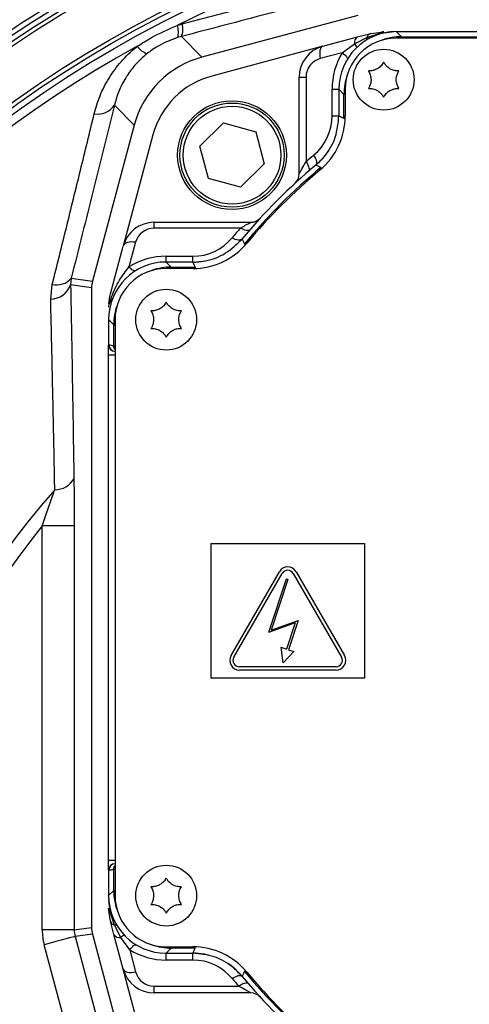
# Model space of a CAD drawing. Extents: x 0 to 8410, y 0 to 5940.
# Tile 31 of 212: x 1577 to 1647, y 2827 to 2981. Entities that reach past the tile are written whole.
import ezdxf

# ---------------------------------------------------------------- set-up
doc = ezdxf.new("R2010")
doc.units = 0
doc.header["$LTSCALE"] = 10
doc.layers.get('0').update_dxf_attribs({"linetype": 'CONTINUOUS'})

msp = doc.modelspace()

# ---------------------------------------------------------------- linework, layer by layer
at = {"color": 7, "linetype": 'CONTINUOUS'}
for p, q in [((1629.73, 2981.89), (1605.35, 2975.36)), ((1629.69, 2978.53), (1631.74, 2979.08)), ((1631.74, 2979.08), (1633.81, 2979.35)), ((1634.97, 2979.33), (1634.43, 2979.25)), ((1635.37, 2979.35), (1634.97, 2979.33)), ((1725.76, 2979.35), (1635.76, 2979.35)), ((1624.25, 2977.07), (1629.69, 2978.53)), ((1725.76, 2978.35), (1635.76, 2978.35)), ((1624.25, 2977.07), (1606.89, 2972.42)), ((1620.55, 2957.13), (1620.55, 2972.24)), ((1626.76, 2970.35), (1626.76, 2966.19)), ((1627.76, 2970.35), (1627.76, 2966.19)), ((1605.04, 2961.45), (1608.74, 2965.09)), ((1608.74, 2965.09), (1613.75, 2963.71)), ((1594.75, 2964.76), (1588.22, 2940.38)), ((1613.75, 2963.71), (1615.06, 2958.68)), ((1597.69, 2963.23), (1593.04, 2945.86)), ((1606.35, 2956.42), (1605.04, 2961.45)), ((1615.06, 2958.68), (1611.36, 2955.03)), ((1611.36, 2955.03), (1606.35, 2956.42)), ((1597.87, 2949.56), (1612.98, 2949.56)), ((1591.03, 2938.37), (1593.04, 2945.86)), ((1603.92, 2943.35), (1599.76, 2943.35)), ((1603.92, 2942.35), (1599.76, 2942.35)), ((1584.9, 2940.82), (1584.81, 2939.78)), ((1588.09, 2939.35), (1588.09, 2839.36)), ((1590.78, 2936.82), (1590.76, 2936.3)), ((1590.93, 2937.01), (1590.78, 2936.82)), ((1590.76, 2934.35), (1590.76, 2930.37)), ((1591.76, 2934.35), (1591.76, 2844.35)), ((1590.76, 2928.85), (1590.76, 2930.37)), ((1590.76, 2849.85), (1590.76, 2928.85)), ((1590.76, 2928.85), (1591.76, 2928.85)), ((1591.76, 2929.37), (1591.74, 2929.37)), ((1606.76, 2899.35), (1630.76, 2899.35)), ((1606.76, 2899.35), (1606.76, 2878.35)), ((1630.76, 2899.35), (1630.76, 2878.35)), ((1609.9, 2881.85), (1617.46, 2894.95)), ((1610.33, 2881.6), (1617.89, 2894.7)), ((1619.63, 2894.7), (1627.19, 2881.6)), ((1620.06, 2894.95), (1627.62, 2881.85)), ((1618.5, 2893.82), (1615.73, 2885.44)), ((1618.78, 2893.73), (1616.17, 2885.81)), ((1618.78, 2893.73), (1618.5, 2893.82)), ((1619.93, 2886.95), (1615.73, 2885.44)), ((1616.17, 2885.81), (1620.37, 2887.32)), ((1619.93, 2886.95), (1618.59, 2882.87)), ((1620.37, 2887.32), (1618.87, 2882.77)), ((1617.72, 2883.15), (1618.59, 2882.87)), ((1618.05, 2880.73), (1617.72, 2883.15)), ((1618.05, 2880.73), (1619.74, 2882.49)), ((1618.87, 2882.77), (1619.74, 2882.49)), ((1626.32, 2880.1), (1611.2, 2880.1)), ((1626.32, 2879.6), (1611.2, 2879.6)), ((1630.76, 2878.35), (1606.76, 2878.35)), ((1591.76, 2849.85), (1590.76, 2849.85)), ((1590.76, 2848.34), (1590.76, 2849.85)), ((1590.76, 2848.34), (1590.76, 2844.35)), ((1591.74, 2849.34), (1591.76, 2849.34)), ((1590.76, 2843.96), (1590.78, 2843.57)), ((1590.78, 2843.57), (1590.86, 2843.03)), ((1591.03, 2840.34), (1590.76, 2842.41)), ((1591.58, 2838.29), (1591.03, 2840.34)), ((1588.22, 2838.32), (1594.75, 2813.95)), ((1593.04, 2832.85), (1591.58, 2838.29)), ((1599.76, 2836.35), (1603.92, 2836.35)), ((1599.76, 2835.35), (1603.92, 2835.35)), ((1606.55, 2835), (1605.76, 2835.18)), ((1597.69, 2815.48), (1593.04, 2832.85)), ((1612.98, 2829.14), (1597.87, 2829.14))]:
    msp.add_line(p, q, dxfattribs=at)
at = {"color": 8, "linetype": 'CONTINUOUS'}
for p, q in [((1601.48, 2980.34), (1602.24, 2980.56)), ((1631.14, 2978.44), (1633.05, 2979.07)), ((1633.05, 2979.07), (1634.97, 2979.33)), ((1635.76, 2979.35), (1636.55, 2978.56)), ((1602.13, 2978.59), (1601.54, 2978.42)), ((1602.13, 2978.59), (1605.35, 2975.36)), ((1627.29, 2976.07), (1629.2, 2977.46)), ((1629.2, 2977.46), (1631.14, 2978.44)), ((1636.55, 2978.35), (1636.55, 2978.56)), ((1636.55, 2978.56), (1724.97, 2978.56)), ((1627.29, 2976.07), (1623.84, 2975.14)), ((1620.55, 2972.24), (1621.62, 2972.24)), ((1621.62, 2972.24), (1621.62, 2959.03)), ((1625.69, 2970.35), (1626.76, 2970.35)), ((1625.69, 2966.19), (1625.69, 2970.35)), ((1627.55, 2969.56), (1626.76, 2970.35)), ((1627.76, 2969.56), (1627.55, 2969.56)), ((1627.55, 2965.82), (1627.55, 2969.56)), ((1594.75, 2964.76), (1591.65, 2967.86)), ((1625.69, 2966.19), (1626.76, 2966.19)), ((1627.55, 2965.82), (1627.75, 2965.82)), ((1597.87, 2948.66), (1597.87, 2949.56)), ((1611.37, 2948.66), (1597.87, 2948.66)), ((1594.97, 2946.44), (1593.94, 2942.59)), ((1599.76, 2943.35), (1599.76, 2944.26)), ((1599.76, 2944.26), (1603.92, 2944.26)), ((1603.92, 2943.35), (1603.92, 2944.26)), ((1599.76, 2943.35), (1600.55, 2942.56)), ((1600.55, 2942.56), (1600.55, 2942.35)), ((1600.55, 2942.56), (1604.3, 2942.56)), ((1604.3, 2942.56), (1604.3, 2942.36)), ((1584.9, 2940.82), (1588.22, 2940.38)), ((1581.7, 2937.56), (1581.95, 2939.86)), ((1588.09, 2939.35), (1584.81, 2939.78)), ((1591.55, 2933.56), (1590.76, 2934.35)), ((1591.55, 2930.21), (1591.55, 2933.56)), ((1591.55, 2933.56), (1591.76, 2933.56)), ((1590.76, 2930.37), (1590.79, 2930.37)), ((1591.55, 2930.21), (1591.76, 2930.21)), ((1585.37, 2902.12), (1580.38, 2902.12)), ((1580.38, 2839), (1580.38, 2902.12)), ((1585.37, 2902.12), (1585.37, 2839)), ((1590.79, 2848.34), (1590.76, 2848.34)), ((1591.55, 2848.5), (1591.76, 2848.5)), ((1591.55, 2845.15), (1591.55, 2848.5)), ((1590.76, 2844.35), (1591.55, 2845.15)), ((1591.55, 2845.15), (1591.76, 2845.15)), ((1591.04, 2841.64), (1590.78, 2843.57)), ((1591.67, 2839.73), (1591.04, 2841.64)), ((1585.37, 2839), (1580.38, 2839)), ((1585.37, 2839), (1588.09, 2839.36)), ((1592.65, 2837.79), (1591.67, 2839.73)), ((1588.22, 2838.32), (1585.51, 2837.96)), ((1585.51, 2837.96), (1592.54, 2811.73)), ((1594.05, 2835.88), (1592.65, 2837.79)), ((1587.71, 2810.44), (1580.68, 2836.67)), ((1594.05, 2835.88), (1594.97, 2832.43)), ((1600.55, 2836.15), (1599.76, 2835.35)), ((1600.55, 2836.15), (1600.55, 2836.35)), ((1604.3, 2836.15), (1600.55, 2836.15)), ((1604.3, 2836.15), (1604.3, 2836.35)), ((1599.76, 2834.28), (1599.76, 2835.35)), ((1603.92, 2834.28), (1599.76, 2834.28)), ((1603.92, 2834.28), (1603.92, 2835.35)), ((1597.87, 2830.21), (1611.08, 2830.21)), ((1597.87, 2829.14), (1597.87, 2830.21))]:
    msp.add_line(p, q, dxfattribs=at)
at = {"color": 8, "linetype": 'CONTINUOUS', "flags": 128}
for points in [[(1624.25, 2977.07), (1624.11, 2977), (1623.98, 2976.87), (1623.88, 2976.67), (1623.8, 2976.43), (1623.76, 2976.15), (1623.76, 2975.83), (1623.78, 2975.49), (1623.84, 2975.14)], [(1627.29, 2976.07), (1627.49, 2975.9), (1627.67, 2975.74), (1627.82, 2975.59), (1627.94, 2975.44), (1628.02, 2975.31), (1628.08, 2975.2), (1628.09, 2975.1), (1628.08, 2975.04)], [(1626.76, 2966.19), (1627.16, 2966), (1627.55, 2965.82)], [(1621.62, 2959.03), (1621.78, 2958.78), (1621.91, 2958.54), (1622.01, 2958.31), (1622.07, 2958.09), (1622.1, 2957.9), (1622.1, 2957.74), (1622.06, 2957.61), (1621.99, 2957.52)], [(1622.81, 2960.04), (1622.96, 2959.79), (1623.09, 2959.54), (1623.19, 2959.31), (1623.25, 2959.09), (1623.28, 2958.9), (1623.28, 2958.73), (1623.23, 2958.6), (1623.16, 2958.51)], [(1623.93, 2958.11), (1623.6, 2958.28), (1623.16, 2958.51)], [(1612.87, 2948.44), (1612.77, 2948.36), (1612.63, 2948.3), (1612.47, 2948.28), (1612.28, 2948.29), (1612.07, 2948.34), (1611.84, 2948.42), (1611.61, 2948.52), (1611.37, 2948.66)], [(1594.97, 2946.44), (1594.62, 2946.48), (1594.29, 2946.49), (1593.97, 2946.47), (1593.69, 2946.41), (1593.45, 2946.31), (1593.26, 2946.19), (1593.12, 2946.03), (1593.04, 2945.86)], [(1611.61, 2946.95), (1611.5, 2946.86), (1611.36, 2946.8), (1611.2, 2946.78), (1611, 2946.79), (1610.79, 2946.83), (1610.56, 2946.9), (1610.32, 2947), (1610.07, 2947.14)], [(1611.61, 2946.95), (1611.78, 2946.62), (1612, 2946.19)], [(1594.98, 2941.98), (1594.91, 2941.96), (1594.81, 2941.96), (1594.69, 2941.99), (1594.56, 2942.06), (1594.41, 2942.15), (1594.26, 2942.27), (1594.1, 2942.42), (1593.94, 2942.59)], [(1604.3, 2942.56), (1604.11, 2942.95), (1603.92, 2943.35)], [(1585.51, 2837.96), (1585.39, 2837.93), (1585.09, 2837.85), (1584.64, 2837.73), (1584.04, 2837.57), (1583.31, 2837.38), (1582.49, 2837.16), (1581.6, 2836.92), (1580.68, 2836.67)], [(1594.05, 2835.88), (1594.21, 2836.09), (1594.37, 2836.26), (1594.52, 2836.41), (1594.67, 2836.53), (1594.8, 2836.62), (1594.91, 2836.67), (1595.01, 2836.68), (1595.07, 2836.67)], [(1603.92, 2835.35), (1604.11, 2835.75), (1604.3, 2836.15)], [(1593.04, 2832.85), (1593.11, 2832.7), (1593.25, 2832.57), (1593.44, 2832.47), (1593.68, 2832.4), (1593.96, 2832.36), (1594.28, 2832.35), (1594.62, 2832.38), (1594.97, 2832.43)], [(1610.07, 2831.4), (1610.32, 2831.56), (1610.57, 2831.68), (1610.81, 2831.78), (1611.02, 2831.85), (1611.22, 2831.87), (1611.38, 2831.87), (1611.51, 2831.83), (1611.61, 2831.75)], [(1612, 2832.52), (1611.83, 2832.19), (1611.61, 2831.75)], [(1611.08, 2830.21), (1611.33, 2830.37), (1611.57, 2830.5), (1611.8, 2830.6), (1612.02, 2830.67), (1612.21, 2830.7), (1612.37, 2830.7), (1612.5, 2830.66), (1612.59, 2830.59)]]:
    msp.add_lwpolyline(points, dxfattribs=at)
at = {"color": 7, "linetype": 'CONTINUOUS'}
for centre, radius in [((1680.76, 2821.35), 240), ((1680.76, 2821.35), 239.9), ((1680.76, 2821.35), 239.75), ((1680.76, 2821.35), 188.5), ((1680.76, 2821.35), 180), ((1633.76, 2971.85), 4.75), ((1610.05, 2960.06), 8.5), ((1610.05, 2960.06), 8.14), ((1599.76, 2934.35), 4.75), ((1599.76, 2844.35), 4.75)]:
    msp.add_circle(centre, radius, dxfattribs=at)
at = {"color": 8, "linetype": 'CONTINUOUS'}
for centre, radius in [((1680.76, 2821.35), 238.27), ((1680.76, 2821.35), 226.65), ((1680.76, 2821.35), 222.78), ((1680.76, 2821.35), 189.3), ((1680.76, 2821.35), 187.87), ((1680.76, 2821.35), 180.63), ((1680.76, 2821.35), 179.11), ((1610.05, 2960.06), 7.64)]:
    msp.add_circle(centre, radius, dxfattribs=at)
at = {"color": 7, "linetype": 'CONTINUOUS'}
for centre, radius, start, end in [((1680.76, 2821.35), 221, 16.1774, 103.8226), ((1680.76, 2821.35), 221, 106.1774, 193.8226), ((1680.76, 2821.35), 190, 16.343, 103.657), ((1680.76, 2821.35), 190, 106.343, 193.657), ((1635.76, 2970.35), 8, 90, 180), ((1625.55, 2972.24), 5, 105, 180), ((1610.25, 2959.86), 13, 105, 165), ((1616.76, 2966.19), 11, 309.7918, 0), ((1616.76, 2966.19), 10, 309.7918, 326.7726), ((1680.76, 2889.35), 90, 129.7914, 140.2086), ((1680.76, 2889.35), 89, 129.7918, 140.2082), ((1618.55, 2957.13), 2, 312.5476, 0), ((1597.87, 2944.56), 5, 90, 165), ((1612.98, 2951.56), 2, 270, 317.4524), ((1603.92, 2953.35), 11, 270, 320.2082), ((1603.92, 2953.35), 10, 270, 280.5882), ((1599.76, 2934.35), 8, 90, 180), ((1618.76, 2894.2), 1.5, 30, 150), ((1618.76, 2894.2), 1, 30, 150), ((1611.2, 2881.1), 1.5, 150, 270), ((1626.32, 2881.1), 1.5, 270, 30), ((1611.2, 2881.1), 1, 150, 270), ((1626.32, 2881.1), 1, 270, 30), ((1599.76, 2844.35), 8, 180, 270), ((1603.92, 2825.35), 11, 39.7918, 90), ((1603.92, 2825.35), 10, 79.4118, 90), ((1597.87, 2834.14), 5, 195, 270), ((1603.92, 2825.35), 10, 39.7918, 56.7726), ((1680.76, 2889.35), 90, 219.7914, 230.2086), ((1680.76, 2889.35), 89, 219.7918, 230.2082), ((1612.98, 2827.14), 2, 42.5476, 90)]:
    msp.add_arc(centre, radius, start, end, dxfattribs=at)
at = {"color": 8, "linetype": 'CONTINUOUS'}
for centre, radius, start, end in [((1680.76, 2821.35), 177.66, 63.4975, 116.5025), ((1598.54, 2979.28), 3.13, 344.0248, 19.821), ((1599.57, 2979.72), 2.8, 335.9978, 17.3508), ((1632.05, 2978.18), 0.956, 109.0375, 164.0319), ((1632.8, 2979.11), 0.25, 299.8661, 350.5271), ((1633.83, 2978.13), 1.22, 90.8116, 129.6564), ((1630.23, 2977.63), 1.05, 120.8268, 189.2289), ((1628.26, 2976.47), 1.37, 17.5589, 46.7045), ((1630.73, 2978.3), 0.429, 321.8472, 19.1354), ((1680.76, 2821.35), 177.66, 118.7772, 61.2228), ((1597.8, 2978.92), 3.16, 215.6954, 251.0444), ((1636.69, 2970.35), 11, 148.7071, 180), ((1624.62, 2972.24), 3, 105, 180), ((1589.05, 2969.61), 3.14, 260.0187, 326.1206), ((1617.69, 2966.19), 8, 309.7918, 0), ((1681.69, 2889.35), 92, 129.7918, 130.7654), ((1680.76, 2889.35), 89.21, 129.5768, 140.4232), ((1518.45, 2870.82), 136.91, 39.5276, 39.6112), ((1597.87, 2945.66), 3, 90, 165), ((1680.76, 2888.26), 92, 138.9626, 140.2082), ((1603.92, 2952.26), 8, 270, 320.2082), ((1545.44, 2865.46), 104.62, 50.3836, 50.4931), ((1599.76, 2933.26), 11, 90, 121.9409), ((1582.64, 2942.76), 2.98, 256.5729, 319.384), ((1581.6, 2940.99), 3.43, 271.6797, 339.3299), ((1591.79, 2930.37), 1, 179.9885, 269.0054), ((1590.76, 2928.37), 2, 66.6028, 89), ((1582.4, 2911.09), 3.31, 268.9634, 332.2408), ((1680.76, 2821.35), 130.98, 138.7124, 41.2876), ((1680.76, 2821.35), 128.84, 141.1805, 38.8195), ((1591.79, 2848.34), 1, 91.0054, 180.0007), ((1590.76, 2850.34), 2, 271, 293.3972), ((1591.98, 2842.42), 1.22, 180.8109, 219.6571), ((1591.94, 2840.65), 0.956, 199.0484, 254.0266), ((1591, 2841.4), 0.249, 29.8627, 80.5386), ((1591.81, 2839.32), 0.43, 51.8593, 109.1083), ((1592.48, 2838.82), 1.05, 210.8051, 279.2483), ((1593.64, 2836.85), 1.37, 107.5405, 136.7076), ((1599.76, 2845.28), 11, 238.7071, 270), ((1603.92, 2826.28), 8, 39.7918, 90), ((1603.3, 2843.2), 13.77, 309.172, 310.004), ((1597.87, 2833.21), 3, 195, 270), ((1680.76, 2890.28), 92, 219.7918, 220.7654), ((1680.76, 2889.35), 89.21, 219.5768, 230.4232)]:
    msp.add_arc(centre, radius, start, end, dxfattribs=at)
at = {"color": 7, "linetype": 'CONTINUOUS'}
for centre, major_axis, ratio, start_param, end_param in [((1635.76, 2970.35), (-6.37, 6.37), 0.999695, 5.497939, 7.068431), ((1609.25, 2960.86), (10.62, -10.62), 0.999188, 2.618346, 3.66484), ((1599.76, 2934.35), (-6.37, 6.37), 0.999695, 5.497939, 7.068431), ((1592.09, 2939.35), (3.97, -0.52), 0.99938, 3.010773, 3.272412), ((1591.76, 2930.37), (-1, 0.02), 0.999848, 0.017451, 1.570796), ((1591.76, 2848.34), (1, 0.02), 0.999848, 1.570796, 3.124142), ((1599.76, 2844.35), (-6.37, -6.37), 0.999695, 5.497939, 7.068431), ((1592.09, 2839.36), (3.97, 0.52), 0.99938, 3.010773, 3.272412)]:
    msp.add_ellipse(centre, major_axis=major_axis, ratio=ratio, start_param=start_param, end_param=end_param, dxfattribs=at)
at = {"color": 8, "linetype": 'CONTINUOUS'}
for centre, major_axis, ratio, start_param, end_param in [((1636.56, 2969.56), (6.37, -6.37), 0.999729, 2.356347, 2.698547), ((1636.56, 2969.56), (6.37, -6.37), 0.999729, 3.584639, 3.926839), ((1600.56, 2933.56), (6.37, -6.37), 0.999729, 2.356347, 2.698551), ((1600.56, 2933.56), (6.37, -6.37), 0.999729, 3.584634, 3.926839), ((1600.56, 2845.15), (6.37, 6.37), 0.999729, 2.356347, 2.698546), ((1589.38, 2839), (8.93, 1.18), 0.99938, 3.010773, 3.272412), ((1589.38, 2839), (3.97, 0.52), 0.997835, 3.010773, 3.272412), ((1600.56, 2845.15), (6.37, 6.37), 0.999729, 3.584639, 3.926839)]:
    msp.add_ellipse(centre, major_axis=major_axis, ratio=ratio, start_param=start_param, end_param=end_param, dxfattribs=at)
for points, knots in [([(1380.33, 2861.85), (1381.34, 2868.4), (1383.37, 2881.53), (1388.06, 2900.92), (1393.91, 2920.01), (1401, 2938.65), (1408.88, 2955.89), (1417.37, 2971.74), (1426.25, 2986.29), (1435.94, 3000.34), (1446.39, 3013.84), (1457.56, 3026.71), (1469.42, 3038.92), (1481.97, 3050.42), (1495.16, 3061.22), (1508.96, 3071.28), (1523.3, 3080.56), (1538.11, 3089.01), (1553.35, 3096.61), (1569, 3103.31), (1585.04, 3109.13), (1601.4, 3114.06), (1618.01, 3118.06), (1634.79, 3121.19), (1646.07, 3122.47), (1651.71, 3123.11)], [0, 0, 0, 0, 0.04892, 0.097999, 0.147132, 0.196211, 0.245131, 0.28694, 0.32888, 0.370888, 0.412896, 0.454836, 0.496645, 0.538467, 0.580421, 0.622442, 0.664463, 0.706417, 0.748239, 0.790089, 0.832071, 0.87412, 0.916169, 0.95815, 1, 1, 1, 1]), ([(1671.75, 3117.93), (1665.25, 3117.61), (1653.35, 3117.03), (1636.17, 3114.83), (1620.78, 3112.08), (1606.14, 3108.65), (1592.7, 3104.81), (1579.89, 3100.5), (1567.83, 3095.84), (1555.01, 3090.23), (1541.52, 3083.54), (1527.93, 3075.83), (1515.25, 3067.75), (1503.83, 3059.68), (1493.18, 3051.38), (1483.34, 3042.99), (1473.1, 3033.46), (1462.6, 3022.68), (1452.32, 3010.92), (1443.03, 2999.1), (1434.94, 2987.71), (1427.64, 2976.35), (1421.13, 2965.18), (1414.68, 2952.93), (1408.44, 2939.53), (1402.75, 2925.41), (1397.97, 2911.56), (1394.14, 2898.5), (1391.03, 2885.72), (1388.53, 2873.38), (1387.31, 2865.11), (1386.71, 2861.03)], [0, 0, 0, 0, 0.04677, 0.085628, 0.124486, 0.159101, 0.193717, 0.224961, 0.256206, 0.28669, 0.325543, 0.364397, 0.399007, 0.433618, 0.464858, 0.496098, 0.526578, 0.565414, 0.604249, 0.638844, 0.673439, 0.704665, 0.735891, 0.766357, 0.804224, 0.842091, 0.875804, 0.909517, 0.939928, 0.970339, 1, 1, 1, 1]), ([(1405.32, 2560.49), (1412.02, 2579.46), (1422.27, 2608.51), (1433.69, 2640.5), (1439.2, 2656.59), (1441.77, 2665.72), (1443.5, 2674.23), (1444.45, 2682.05), (1445.02, 2690.79), (1444.88, 2701.24), (1443.5, 2713.28), (1441.11, 2724.35), (1437.92, 2734.36), (1434.63, 2743.48), (1430.96, 2754.61), (1427.61, 2767.95), (1424.64, 2783.44), (1422.68, 2799.1), (1421.81, 2813.16), (1421.72, 2825.55), (1422.16, 2838.72), (1423.59, 2854.3), (1426.36, 2871.13), (1429.94, 2886.73), (1433.74, 2899.75), (1437.72, 2911.24), (1441.67, 2921.29), (1446.04, 2931.19), (1450.86, 2940.95), (1456.12, 2950.52), (1461.8, 2959.93), (1467.88, 2969.11), (1474.31, 2977.98), (1481.06, 2986.5), (1489.71, 2996.52), (1500.62, 3007.81), (1513.27, 3019.2), (1525.71, 3029.06), (1536.7, 3036.8), (1546.94, 3043.26), (1556.33, 3048.65), (1565.95, 3053.66), (1575.83, 3058.29), (1585.93, 3062.52), (1596.26, 3066.34), (1606.78, 3069.71), (1617.37, 3072.61), (1627.97, 3075.05), (1638.59, 3077.03), (1649.32, 3078.57), (1660.16, 3079.66), (1671.07, 3080.3), (1682.07, 3080.48), (1693.1, 3080.18), (1703.27, 3079.5), (1709.73, 3078.76), (1712.53, 3078.44)], [0, 0, 0, 0, 0.085171, 0.130421, 0.143792, 0.157166, 0.170514, 0.180513, 0.190512, 0.207573, 0.224677, 0.241737, 0.255418, 0.269111, 0.282798, 0.305017, 0.327281, 0.349545, 0.371763, 0.386877, 0.401991, 0.427508, 0.453027, 0.474127, 0.495227, 0.510419, 0.525612, 0.54091, 0.556208, 0.57167, 0.587132, 0.602704, 0.618276, 0.633488, 0.6487, 0.674292, 0.699884, 0.720686, 0.741486, 0.756718, 0.77195, 0.787287, 0.802625, 0.818126, 0.833627, 0.849243, 0.86486, 0.88007, 0.89528, 0.910596, 0.925913, 0.941394, 0.956874, 0.972466, 0.988058, 1, 1, 1, 1]), ([(1792.67, 2430.91), (1822.95, 2505.37), (1858.37, 2592.49), (1895.58, 2685.34), (1905.38, 2709.02), (1912.21, 2725.6), (1918, 2741.28), (1922.47, 2756.13), (1925.74, 2769.78), (1928.2, 2783.34), (1929.92, 2796.95), (1930.89, 2810.81), (1931.09, 2825.07), (1930.46, 2839.49), (1929.01, 2853.66), (1926.83, 2867.37), (1923.95, 2880.78), (1920.27, 2894.19), (1915.74, 2907.71), (1910.39, 2921.1), (1903.77, 2935.2), (1895.86, 2949.57), (1886.53, 2964.06), (1876.47, 2977.56), (1865.68, 2990.17), (1854.91, 3001.22), (1844.12, 3011.04), (1833.47, 3019.72), (1822.18, 3027.93), (1810.29, 3035.59), (1797.73, 3042.7), (1784.88, 3049.03), (1771.79, 3054.57), (1758.61, 3059.29), (1745.14, 3063.28), (1731.38, 3066.53), (1717.43, 3068.99), (1702.64, 3070.75), (1686.93, 3071.67), (1670.36, 3071.53), (1653.49, 3070.28), (1636.54, 3067.83), (1620.69, 3064.41), (1606.17, 3060.33), (1592.92, 3055.8), (1579.91, 3050.49), (1567.15, 3044.43), (1554.72, 3037.66), (1541.71, 3029.59), (1528.47, 3020.13), (1515.16, 3009.18), (1502.91, 2997.62), (1491.63, 2985.45), (1481.08, 2972.47), (1471.31, 2958.59), (1462.37, 2943.88), (1454.63, 2928.94), (1448.03, 2913.74), (1442.85, 2899.32), (1438.85, 2885.75), (1435.85, 2873.12), (1433.58, 2860.86), (1431.96, 2848.85), (1430.93, 2837.36), (1430.41, 2826.07), (1430.37, 2813.62), (1431.04, 2799.76), (1432.64, 2784.57), (1435.1, 2769.43), (1438.06, 2756.18), (1441.19, 2744.77), (1444.23, 2735.19), (1446.81, 2725.42), (1448.56, 2715.42), (1449.64, 2705.25), (1449.98, 2694.97), (1449.57, 2684.62), (1448.42, 2674.54), (1446.62, 2664.8), (1444.18, 2655.43), (1441.12, 2646.21), (1432.27, 2620.35), (1424.75, 2597.47), (1418.24, 2577.68)], [0, 0, 0, 0, 0.166008, 0.194247, 0.206595, 0.218941, 0.231279, 0.241111, 0.250943, 0.260254, 0.269565, 0.279257, 0.288948, 0.298995, 0.309043, 0.318354, 0.327664, 0.337356, 0.347048, 0.357095, 0.367141, 0.379191, 0.390948, 0.402705, 0.413948, 0.42519, 0.434564, 0.444055, 0.453547, 0.463393, 0.47324, 0.483356, 0.492964, 0.502572, 0.512268, 0.521965, 0.531737, 0.541509, 0.552716, 0.564212, 0.575708, 0.587636, 0.599564, 0.609169, 0.618774, 0.628469, 0.638163, 0.647933, 0.657702, 0.669754, 0.681514, 0.693273, 0.704517, 0.715761, 0.727799, 0.739544, 0.751288, 0.762518, 0.773749, 0.78291, 0.79173, 0.800549, 0.80865, 0.816751, 0.824367, 0.831984, 0.842464, 0.852997, 0.86353, 0.874116, 0.881023, 0.887952, 0.894875, 0.901882, 0.908889, 0.915994, 0.9231, 0.930275, 0.936913, 0.943549, 0.950261, 0.956975, 1, 1, 1, 1]), ([(1602.24, 2980.56), (1605.43, 2981.39), (1611.44, 2982.96), (1620.32, 2985.3), (1626.02, 2986.81), (1628.87, 2987.57)], [0, 0, 0, 0, 0.361253, 0.680342, 1, 1, 1, 1]), ([(1629.22, 2985.75), (1624.69, 2984.54), (1615.62, 2982.13), (1606.63, 2979.77), (1602.13, 2978.59)], [0, 0, 0, 0, 0.49893, 1, 1, 1, 1]), ([(1595.23, 2977.07), (1595.97, 2977.54), (1597.96, 2978.79), (1600.12, 2979.74), (1601.48, 2980.34)], [0, 0, 0, 0, 0.369686, 1, 1, 1, 1]), ([(1601.54, 2978.42), (1600.47, 2978.03), (1598.76, 2977.39), (1597.31, 2976.32), (1596.77, 2975.93)], [0, 0, 0, 0, 0.628972, 1, 1, 1, 1]), ([(1588.5, 2966.52), (1588.77, 2967.46), (1589.32, 2969.36), (1590.74, 2972.12), (1592.65, 2974.74), (1594.28, 2976.32), (1595.2, 2977.05), (1595.23, 2977.07)], [0, 0, 0, 0, 0.244122, 0.494245, 0.73822, 0.99184, 1, 1, 1, 1]), ([(1596.77, 2975.93), (1596.75, 2975.91), (1596.11, 2975.4), (1594.96, 2974.29), (1593.96, 2972.99), (1593.06, 2971.56), (1592.27, 2970.01), (1591.86, 2968.58), (1591.65, 2967.86)], [0, 0, 0, 0, 0.007851, 0.229811, 0.452169, 0.495258, 0.747442, 1, 1, 1, 1]), ([(1581.95, 2939.86), (1582.69, 2942.83), (1584.17, 2948.83), (1586.36, 2957.72), (1587.79, 2963.58), (1588.5, 2966.52)], [0, 0, 0, 0, 0.327034, 0.663322, 1, 1, 1, 1]), ([(1591.65, 2967.86), (1590.56, 2963.44), (1588.37, 2954.59), (1586.06, 2945.42), (1584.9, 2940.82)], [0, 0, 0, 0, 0.4993592, 1, 1, 1, 1]), ([(1620.55, 2957.13), (1620.55, 2957.14), (1620.56, 2957.15), (1620.62, 2957.26), (1620.75, 2957.5), (1621.05, 2958.04), (1621.39, 2958.64), (1621.62, 2959.03)], [0, 0, 0, 0, 0.077711, 0.225302, 0.268525, 0.525576, 1, 1, 1, 1]), ([(1611.37, 2948.66), (1611.49, 2948.73), (1611.88, 2948.96), (1612.42, 2949.26), (1612.83, 2949.48), (1612.97, 2949.56), (1612.98, 2949.56), (1612.98, 2949.56)], [0, 0, 0, 0, 0.170761, 0.54705, 0.785935, 0.922689, 1, 1, 1, 1]), ([(1590.93, 2937.01), (1591.02, 2937.3), (1591.4, 2938.48), (1592.32, 2940.5), (1593.42, 2941.92), (1593.94, 2942.59)], [0, 0, 0, 0, 0.150939, 0.601812, 1, 1, 1, 1]), ([(1584.81, 2939.78), (1584.9, 2934.85), (1585.09, 2924.96), (1585.24, 2914.69), (1585.32, 2909.55)], [0, 0, 0, 0, 0.499338, 1, 1, 1, 1]), ([(1582.34, 2907.78), (1582.28, 2910.83), (1582.15, 2917.42), (1581.93, 2927.37), (1581.78, 2934.16), (1581.7, 2937.56)], [0, 0, 0, 0, 0.30115, 0.650351, 1, 1, 1, 1]), ([(1585.32, 2909.55), (1585.33, 2909.17), (1585.35, 2907.81), (1585.37, 2905.32), (1585.37, 2903.2), (1585.37, 2902.12)], [0, 0, 0, 0, 0.161513, 0.574992, 1, 1, 1, 1]), ([(1580.38, 2902.12), (1580.94, 2903.73), (1581.6, 2905.64), (1582.24, 2907.5), (1582.34, 2907.78)], [0, 0, 0, 0, 0.84641, 1, 1, 1, 1]), ([(1612.98, 2829.14), (1612.98, 2829.14), (1612.96, 2829.15), (1612.85, 2829.21), (1612.62, 2829.34), (1612.08, 2829.64), (1611.47, 2829.99), (1611.08, 2830.21)], [0, 0, 0, 0, 0.077713, 0.225298, 0.268516, 0.525565, 1, 1, 1, 1])]:
    msp.add_open_spline(points, degree=3, knots=knots, dxfattribs=at)
at = {"color": 7, "linetype": 'CONTINUOUS'}
for points, knots in [([(1633.76, 2974.6), (1633.64, 2974.41), (1633.4, 2974.01), (1632.83, 2973.55), (1632.2, 2973.29), (1631.71, 2973.22), (1631.45, 2973.23), (1631.38, 2973.23)], [0, 0, 0, 0, 0.24692, 0.497748, 0.710425, 0.920033, 1, 1, 1, 1]), ([(1636.14, 2973.23), (1635.91, 2973.23), (1635.45, 2973.24), (1634.76, 2973.51), (1634.22, 2973.92), (1633.92, 2974.31), (1633.79, 2974.54), (1633.76, 2974.6)], [0, 0, 0, 0, 0.246924, 0.497757, 0.710449, 0.920037, 1, 1, 1, 1]), ([(1631.38, 2973.23), (1631.49, 2973.03), (1631.71, 2972.62), (1631.82, 2971.89), (1631.73, 2971.22), (1631.55, 2970.76), (1631.42, 2970.54), (1631.38, 2970.48)], [0, 0, 0, 0, 0.246915, 0.497754, 0.710418, 0.920017, 1, 1, 1, 1]), ([(1636.14, 2970.48), (1636.03, 2970.68), (1635.81, 2971.08), (1635.7, 2971.81), (1635.78, 2972.49), (1635.96, 2972.94), (1636.1, 2973.17), (1636.14, 2973.23)], [0, 0, 0, 0, 0.246913, 0.497753, 0.71042, 0.920016, 1, 1, 1, 1]), ([(1631.38, 2970.48), (1631.61, 2970.47), (1632.07, 2970.47), (1632.76, 2970.2), (1633.3, 2969.78), (1633.6, 2969.4), (1633.73, 2969.17), (1633.76, 2969.1)], [0, 0, 0, 0, 0.2469232, 0.4977567, 0.7104477, 0.9200412, 1, 1, 1, 1]), ([(1633.76, 2969.1), (1633.88, 2969.3), (1634.11, 2969.7), (1634.69, 2970.15), (1635.32, 2970.42), (1635.81, 2970.49), (1636.07, 2970.48), (1636.14, 2970.48)], [0, 0, 0, 0, 0.24692, 0.497748, 0.710425, 0.920033, 1, 1, 1, 1]), ([(1623.16, 2958.51), (1623.65, 2958.97), (1624.95, 2960.2), (1626.42, 2962.82), (1626.65, 2965.07), (1626.76, 2966.19)], [0, 0, 0, 0, 0.230565, 0.615276, 1, 1, 1, 1]), ([(1603.92, 2943.35), (1604.59, 2943.39), (1606.38, 2943.51), (1609.19, 2944.58), (1610.8, 2946.16), (1611.61, 2946.95)], [0, 0, 0, 0, 0.230559, 0.615283, 1, 1, 1, 1]), ([(1590.78, 2936.82), (1590.84, 2937.34), (1590.9, 2937.86), (1591.03, 2938.37), (1591.03, 2938.37)], [0, 0, 0, 0, 0.9916778, 1, 1, 1, 1]), ([(1591.82, 2938.59), (1591.64, 2938.2), (1591.38, 2937.63), (1591.03, 2937.16), (1590.93, 2937.01)], [0, 0, 0, 0, 0.691728, 1, 1, 1, 1]), ([(1599.76, 2937.1), (1599.64, 2936.91), (1599.4, 2936.51), (1598.83, 2936.05), (1598.2, 2935.79), (1597.71, 2935.72), (1597.45, 2935.73), (1597.38, 2935.73)], [0, 0, 0, 0, 0.246914, 0.497741, 0.710426, 0.920025, 1, 1, 1, 1]), ([(1597.38, 2935.73), (1597.49, 2935.53), (1597.71, 2935.12), (1597.82, 2934.39), (1597.73, 2933.72), (1597.55, 2933.26), (1597.42, 2933.04), (1597.38, 2932.98)], [0, 0, 0, 0, 0.246915, 0.497754, 0.710418, 0.920017, 1, 1, 1, 1]), ([(1602.14, 2935.73), (1601.91, 2935.73), (1601.45, 2935.74), (1600.76, 2936.01), (1600.22, 2936.42), (1599.92, 2936.81), (1599.79, 2937.04), (1599.76, 2937.1)], [0, 0, 0, 0, 0.246931, 0.497763, 0.710445, 0.9200374, 1, 1, 1, 1]), ([(1602.14, 2932.98), (1602.03, 2933.18), (1601.81, 2933.58), (1601.7, 2934.31), (1601.78, 2934.99), (1601.96, 2935.44), (1602.1, 2935.67), (1602.14, 2935.73)], [0, 0, 0, 0, 0.246915, 0.497754, 0.710419, 0.920017, 1, 1, 1, 1]), ([(1597.38, 2932.98), (1597.61, 2932.97), (1598.07, 2932.97), (1598.76, 2932.7), (1599.3, 2932.28), (1599.6, 2931.9), (1599.73, 2931.67), (1599.76, 2931.6)], [0, 0, 0, 0, 0.246931, 0.497762, 0.71042, 0.920042, 1, 1, 1, 1]), ([(1599.76, 2931.6), (1599.88, 2931.8), (1600.11, 2932.2), (1600.69, 2932.65), (1601.32, 2932.92), (1601.81, 2932.99), (1602.07, 2932.98), (1602.14, 2932.98)], [0, 0, 0, 0, 0.2469153, 0.4977636, 0.7104301, 0.920026, 1, 1, 1, 1]), ([(1591.76, 2929.61), (1591.7, 2929.69), (1591.58, 2929.87), (1591.56, 2930.09), (1591.55, 2930.21)], [0, 0, 0, 0, 0.478429, 1, 1, 1, 1]), ([(1591.55, 2848.5), (1591.56, 2848.55), (1591.56, 2848.71), (1591.62, 2848.92), (1591.73, 2849.05), (1591.76, 2849.08)], [0, 0, 0, 0, 0.237409, 0.768807, 1, 1, 1, 1]), ([(1599.76, 2847.1), (1599.64, 2846.91), (1599.4, 2846.51), (1598.83, 2846.05), (1598.2, 2845.79), (1597.71, 2845.72), (1597.45, 2845.73), (1597.38, 2845.73)], [0, 0, 0, 0, 0.246909, 0.497757, 0.710437, 0.920027, 1, 1, 1, 1]), ([(1602.14, 2845.73), (1601.91, 2845.73), (1601.45, 2845.74), (1600.76, 2846.01), (1600.22, 2846.42), (1599.92, 2846.81), (1599.79, 2847.04), (1599.76, 2847.1)], [0, 0, 0, 0, 0.2469257, 0.4977665, 0.7104202, 0.9200081, 1, 1, 1, 1]), ([(1597.38, 2845.73), (1597.49, 2845.53), (1597.71, 2845.12), (1597.82, 2844.39), (1597.73, 2843.72), (1597.55, 2843.26), (1597.42, 2843.04), (1597.38, 2842.98)], [0, 0, 0, 0, 0.246923, 0.497769, 0.71044, 0.920045, 1, 1, 1, 1]), ([(1602.14, 2842.98), (1602.03, 2843.18), (1601.81, 2843.58), (1601.7, 2844.31), (1601.78, 2844.99), (1601.96, 2845.44), (1602.1, 2845.67), (1602.14, 2845.73)], [0, 0, 0, 0, 0.246922, 0.497769, 0.71044, 0.920045, 1, 1, 1, 1]), ([(1597.38, 2842.98), (1597.61, 2842.97), (1598.07, 2842.97), (1598.76, 2842.7), (1599.3, 2842.28), (1599.6, 2841.9), (1599.73, 2841.67), (1599.76, 2841.6)], [0, 0, 0, 0, 0.246927, 0.497769, 0.710423, 0.920012, 1, 1, 1, 1]), ([(1599.76, 2841.6), (1599.88, 2841.8), (1600.11, 2842.2), (1600.69, 2842.65), (1601.32, 2842.92), (1601.81, 2842.99), (1602.07, 2842.98), (1602.14, 2842.98)], [0, 0, 0, 0, 0.246913, 0.497759, 0.710439, 0.920027, 1, 1, 1, 1]), ([(1611.61, 2831.75), (1611.14, 2832.24), (1609.92, 2833.54), (1607.29, 2835.02), (1605.04, 2835.24), (1603.92, 2835.35)], [0, 0, 0, 0, 0.230551, 0.61528, 1, 1, 1, 1])]:
    msp.add_open_spline(points, degree=3, knots=knots, dxfattribs=at)

doc.saveas('drawing.dxf')
